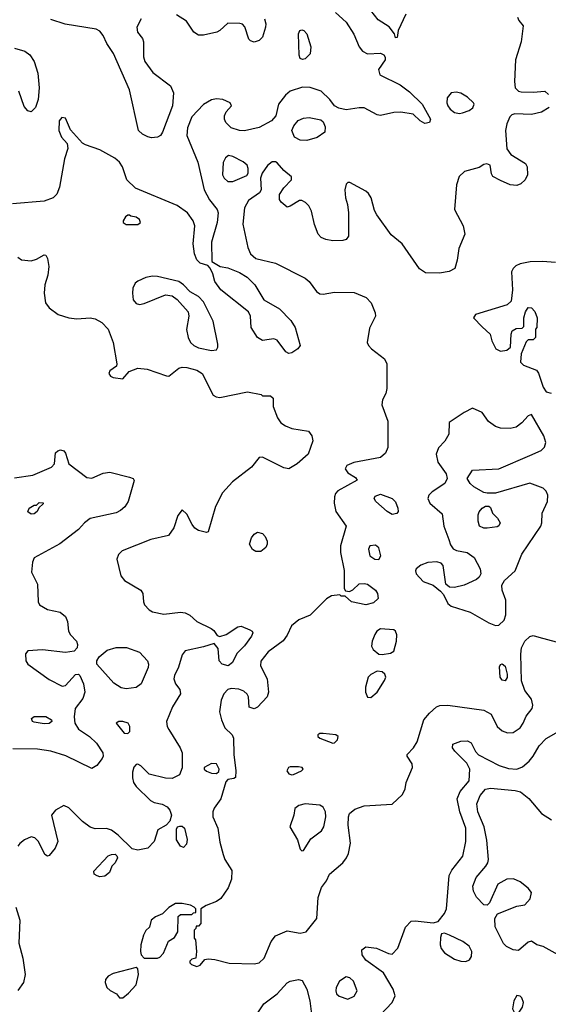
# Model space of a CAD drawing. Extents: x 1173029 to 1307123, y 522559 to 678521.
# Tile 157 of 256: x 1246646 to 1249867, y 547663 to 553660. Entities that reach past the tile are written whole.
import ezdxf

# ---------------------------------------------------------------- set-up
doc = ezdxf.new("R2010")
doc.units = 0

msp = doc.modelspace()

# ---------------------------------------------------------------- linework, layer by layer
at = {"layer": '0CON10XD'}
for points in [[(1248570, 553705), (1248635.8, 553645), (1248682.8, 553572.8), (1248714.8, 553494.8), (1248735, 553468.5), (1248765, 553452.5), (1248845, 553457.1), (1248865.7, 553445.7), (1248873, 553433), (1248872.9, 553415), (1248832.8, 553357.2), (1248841.1, 553325), (1248963.7, 553263.7), (1249022, 553222), (1249098.6, 553145), (1249150, 553055), (1249143.3, 553035), (1249115, 553029.2), (1249086.2, 553045), (1249044.4, 553084.4), (1248967.8, 553097.8), (1248925, 553095.3), (1248845, 553075.9), (1248825, 553080.6), (1248745, 553123.4), (1248715, 553124.6), (1248635, 553111.1), (1248591.2, 553121.2), (1248565, 553136.2), (1248535.7, 553175), (1248482, 553225), (1248416.6, 553246.6), (1248369.5, 553250.5), (1248295, 553224.6), (1248265, 553201.2), (1248222.3, 553145), (1248205.7, 553075), (1248180, 553045), (1248105, 553003.6), (1248015, 552984.4), (1247985, 552985.6), (1247935, 553001.9), (1247902.9, 553035), (1247893.8, 553055), (1247893.6, 553075), (1247905, 553100), (1247935.7, 553135), (1247927.5, 553155), (1247884.3, 553174.3), (1247845, 553179.2), (1247815, 553172.5), (1247765.4, 553144.6), (1247695, 553067.8), (1247667.8, 553002.2), (1247664.7, 552955), (1247731.9, 552791.9), (1247769.1, 552625), (1247802.7, 552562.7), (1247849.1, 552505), (1247855.4, 552485), (1247850, 552425), (1247814.3, 552305), (1247817.5, 552187.5), (1247867.1, 552157.1), (1247915, 552148.9), (1247985, 552120.9), (1248031.3, 552091.3), (1248077.8, 552045), (1248134.4, 551954.4), (1248228.9, 551898.9), (1248298.1, 551828.1), (1248324.4, 551785), (1248355.8, 551675), (1248341.2, 551655), (1248305, 551632), (1248285, 551628), (1248267.1, 551637.1), (1248215, 551708.6), (1248195, 551715.6), (1248166.8, 551713.2), (1248125, 551706), (1248095, 551724), (1248055.7, 551785), (1248051.4, 551855), (1248040.3, 551880.3), (1247870.9, 552015), (1247834.5, 552065), (1247822.9, 552112.9), (1247806.2, 552146.2), (1247792.5, 552162.5), (1247745, 552177.5), (1247725, 552197.1), (1247710.6, 552235), (1247703.5, 552295), (1247713.5, 552405), (1247702.7, 552435), (1247668.9, 552485), (1247605, 552529.6), (1247350.6, 552635), (1247298.9, 552685), (1247271.4, 552765), (1247255, 552792.5), (1247226.1, 552816.1), (1247135, 552866.8), (1247047.5, 552897.5), (1247029.3, 552909.3), (1246955, 552990), (1246925, 553060), (1246903.3, 553065), (1246886.7, 553045), (1246884, 552985), (1246900, 552945), (1246935.9, 552905.9), (1246939.4, 552875), (1246918, 552812), (1246889.1, 552640.9), (1246872.1, 552597.9), (1246848.8, 552575), (1246795, 552554.6), (1246602, 552538)], [(1248137.5, 553665), (1248145.7, 553635), (1248144.3, 553615), (1248125, 553553.3), (1248105.7, 553534.3), (1248075, 553524), (1248051.7, 553531.7), (1248041.7, 553541.7), (1248017.7, 553617.7), (1248004.1, 553634.1), (1247988.3, 553638.3), (1247915, 553638.5), (1247865.8, 553595), (1247846.2, 553585), (1247765, 553566.2), (1247735.5, 553565.5), (1247706.9, 553585), (1247662.4, 553652.4), (1247600.7, 553689.3)], [(1248999.2, 553695), (1248952.5, 553595), (1248947, 553553), (1248935, 553550), (1248930, 553575), (1248897.6, 553617.6), (1248829.8, 553659.8), (1248785, 553715.6)], [(1247386, 553665), (1247358.8, 553615), (1247364, 553585), (1247394, 553545), (1247400.8, 553525), (1247401.1, 553435), (1247409.4, 553405), (1247458.1, 553338.1), (1247565, 553257.8), (1247582.9, 553215), (1247577.3, 553135), (1247515.8, 552975), (1247504.2, 552955.8), (1247485, 552944.2), (1247448.3, 552941.7), (1247426.6, 552946.6), (1247395, 552962.5), (1247368.8, 552985), (1247314, 553234), (1247217.7, 553455), (1247177.5, 553515), (1247154.4, 553565), (1247135, 553590.8), (1247112.4, 553602.4), (1246922.3, 553632.3), (1246835, 553661.1)], [(1249680, 553675), (1249687.5, 553655), (1249713, 553623), (1249701.2, 553525), (1249666.9, 553415), (1249660.5, 553285), (1249665.8, 553245), (1249684.5, 553224.5), (1249701.7, 553221.7), (1249775, 553219.4), (1249845, 553225.7), (1249868.6, 553205)], [(1248368.3, 553418.3), (1248355, 553423.8), (1248348, 553445), (1248344, 553575), (1248353.3, 553595), (1248365, 553598.8), (1248376.7, 553595), (1248396, 553575), (1248420, 553495), (1248415, 553452.5), (1248385, 553421.2), (1248368.3, 553418.3)], [(1246615, 553487.7), (1246678, 553468), (1246706.7, 553446.7), (1246734, 553405), (1246756.7, 553335), (1246764, 553245), (1246758.5, 553175), (1246742.7, 553125), (1246715, 553099.4), (1246694.6, 553104.6), (1246672.2, 553132.2), (1246641.4, 553225)], [(1249325, 553088.8), (1249345, 553093.6), (1249385, 553108.1), (1249406.9, 553123.1), (1249415.7, 553145), (1249410.8, 553155), (1249375, 553188.1), (1249335, 553212.2), (1249305, 553220), (1249274.6, 553215.4), (1249250.9, 553185), (1249248.2, 553155), (1249254, 553135), (1249268.8, 553115), (1249295, 553095.4), (1249325, 553088.8)], [(1249871.9, 553125), (1249825, 553096.5), (1249765, 553082.5), (1249663.3, 553086.7), (1249645, 553080.8), (1249631.8, 553068.2), (1249614.1, 553025.9), (1249605.9, 552985), (1249613.5, 552873.5), (1249639.7, 552839.7), (1249728, 552785), (1249738.8, 552765), (1249740, 552715), (1249726, 552685), (1249698.9, 552661.1), (1249675, 552650), (1249635, 552654.4), (1249575, 552681.4), (1249530, 552705), (1249520.7, 552720.7), (1249513.6, 552773.6), (1249491.7, 552781.7), (1249475, 552779.2), (1249445, 552760), (1249356.2, 552735), (1249324.2, 552705), (1249307.1, 552655), (1249295.8, 552505), (1249348, 552405), (1249358.8, 552355), (1249322.8, 552267.2), (1249312.5, 552195), (1249298, 552145), (1249263.6, 552126.4), (1249203.7, 552116.3), (1249119.1, 552119.1), (1249082.1, 552142.1), (1248975.7, 552295), (1248910.4, 552350.4), (1248821.2, 552471.2), (1248808.1, 552498.1), (1248787.8, 552575), (1248771.1, 552601.1), (1248755, 552615.7), (1248658.6, 552668.6)], [(1248395, 552924.1), (1248355, 552926.1), (1248321.1, 552945), (1248304.4, 552985), (1248315.4, 553014.6), (1248343.1, 553046.9), (1248375, 553061.5), (1248410, 553065), (1248480.5, 553050.5), (1248495, 553037.5), (1248507.3, 553007.3), (1248506, 552975), (1248457.9, 552942.1), (1248395, 552924.1)], [(1248658.6, 552668.6), (1248645, 552668.8), (1248635, 552658.8), (1248626.6, 552623.4), (1248630.4, 552575), (1248643.5, 552535), (1248650.5, 552485), (1248648.7, 552341.3), (1248635, 552322), (1248614.4, 552315.6), (1248555, 552313.9), (1248511.7, 552321.7), (1248483.3, 552333.3), (1248465, 552354), (1248443.3, 552413.3), (1248424.6, 552495), (1248407.1, 552527.1), (1248387.4, 552547.4), (1248365, 552559.2), (1248351.7, 552558.3), (1248295, 552523.8), (1248275, 552518.8), (1248238.3, 552548.3), (1248228, 552565), (1248228, 552595), (1248254.5, 552635.5), (1248302.5, 552685), (1248303, 552703), (1248255, 552742.5), (1248215, 552789.2), (1248205, 552795.7), (1248183.8, 552795), (1248155, 552772), (1248124, 552725), (1248113.8, 552695), (1248116.7, 552625), (1248107.5, 552605), (1248041.1, 552558.9), (1248015.4, 552514.6), (1248004.6, 552415), (1248036.7, 552273.3), (1248051.8, 552235), (1248085, 552206.9), (1248205, 552177.3), (1248385, 552085.4), (1248410, 552065), (1248455, 552005.6), (1248475, 551990.6), (1248495, 551988.5), (1248565, 552000), (1248685, 551998.9), (1248757.8, 551967.8), (1248788.6, 551935), (1248812.5, 551875), (1248814.2, 551855), (1248777.6, 551782.4), (1248763.8, 551695), (1248772, 551675), (1248790, 551655), (1248869.2, 551595), (1248882.5, 551565), (1248882.5, 551415), (1248876.6, 551383.4), (1248857.1, 551345), (1248852.9, 551315), (1248889.5, 551215), (1248888.5, 551055), (1248875, 551019.2), (1248845, 550993.5), (1248683, 550963), (1248638.8, 550945), (1248630, 550925), (1248645, 550901.2), (1248691.7, 550871.7), (1248702.5, 550855), (1248585, 550790), (1248570.8, 550775), (1248564.4, 550755), (1248562.5, 550715), (1248571.5, 550665), (1248634.5, 550575), (1248600.5, 550455), (1248601.5, 550415), (1248622.9, 550305), (1248622.5, 550195), (1248631.7, 550181.7), (1248655, 550177.5), (1248675, 550186.7), (1248715, 550224), (1248745, 550226.5), (1248765, 550221.4), (1248813.8, 550185), (1248826, 550165), (1248830, 550135), (1248801.2, 550108.8), (1248755, 550095.7), (1248667.5, 550115), (1248628.3, 550148.3), (1248605, 550150), (1248597.5, 550157.5), (1248545, 550151.2), (1248515, 550133.3), (1248415, 550033.3), (1248347.5, 550005), (1248301.7, 549968.3), (1248275, 549911.2), (1248252.1, 549877.9), (1248160.1, 549809.9), (1248115.8, 549754.2), (1248112.7, 549725), (1248153.3, 549645), (1248162.5, 549565), (1248154, 549535), (1248095, 549472.5), (1248075, 549463.3), (1248045, 549472.5), (1248040, 549535), (1248032.3, 549552.3), (1248010.9, 549570.9), (1247982.1, 549582.1), (1247935, 549586.4), (1247915, 549580), (1247890, 549555), (1247873.3, 549515), (1247864.2, 549445), (1247875.6, 549395.6), (1247896.8, 549346.8), (1247940.8, 549305), (1247948.1, 549285), (1247951.5, 549185), (1247963.8, 549086.2), (1247960, 549045), (1247951.7, 549038.3), (1247915, 549033.3), (1247902.3, 549017.7), (1247871.4, 548915), (1247831.5, 548858.5), (1247821.8, 548835), (1247821.8, 548805), (1247853.1, 548735), (1247865, 548650), (1247885.8, 548575), (1247895.7, 548545), (1247938.1, 548478.1), (1247937.1, 548425), (1247916.6, 548373.4), (1247871.4, 548308.6), (1247845, 548289.4), (1247782.5, 548265), (1247750, 548245), (1247750, 548155), (1247735, 548140), (1247721.7, 548138.3), (1247720, 548125), (1247710, 548115), (1247710, 548065), (1247717.5, 548055), (1247722.5, 547985), (1247720, 547945), (1247695, 547937.5), (1247682.5, 547925), (1247682.5, 547915), (1247692.5, 547905), (1247725, 547894)], [(1247945, 552674), (1248029.3, 552710.7), (1248037.5, 552725), (1248038.8, 552755), (1248031.2, 552775), (1248008, 552795), (1247945, 552827.5), (1247917.6, 552832.4), (1247900.2, 552819.8), (1247885, 552791.2), (1247881.9, 552715), (1247892.5, 552695), (1247914.6, 552674.6), (1247945, 552674)], [(1247365, 552412), (1247382.5, 552425), (1247375, 552442.5), (1247355, 552456.7), (1247323, 552463), (1247315, 552470), (1247305, 552470), (1247290.7, 552459.3), (1247276.2, 552435), (1247276.7, 552425), (1247295, 552412.9), (1247365, 552412)], [(1246633.6, 552213.6), (1246657.3, 552197.3), (1246715, 552192.5), (1246748.9, 552201.1), (1246795, 552228), (1246805, 552226.2), (1246815.5, 552205.5), (1246822.5, 552157.5), (1246816.9, 552105), (1246798.8, 552045), (1246794.6, 551995), (1246803.5, 551935), (1246824.6, 551904.6), (1246880, 551865), (1246945, 551844.6), (1246995, 551837.8), (1247075, 551844.7), (1247105, 551838.7), (1247146, 551816), (1247185.4, 551775), (1247214.6, 551695), (1247237.5, 551565), (1247235, 551550), (1247195, 551522.5), (1247188.8, 551505), (1247199.5, 551489.5), (1247215, 551482), (1247275, 551473.3), (1247312.7, 551517.3), (1247365, 551537.5), (1247421.7, 551531.7), (1247540.3, 551490.3), (1247555, 551490), (1247615, 551538.2), (1247635, 551544.6), (1247665, 551542.3), (1247725, 551525.3), (1247757.3, 551505), (1247825, 551373.3), (1247842.7, 551362.7), (1247865, 551360), (1248035, 551392.9), (1248117, 551377), (1248125, 551370), (1248175, 551370), (1248190, 551355), (1248190, 551305), (1248216.2, 551235), (1248238, 551205), (1248265, 551185.8), (1248305, 551170.8), (1248405, 551153.8), (1248426.2, 551125), (1248431.2, 551095), (1248404.2, 551015), (1248336, 550955), (1248285, 550925.6), (1248255, 550930.6), (1248125, 550996.2), (1248105, 550993.8), (1248058.1, 550935), (1247943.6, 550846.3), (1247881.2, 550778.8), (1247839.5, 550695), (1247795, 550540), (1247785, 550537.5), (1247735, 550550), (1247713.9, 550563.9), (1247697.8, 550585), (1247665, 550649.2), (1247635, 550674), (1247609.8, 550640.2), (1247585.5, 550565), (1247552.2, 550517.8), (1247445, 550495.3), (1247271.1, 550425), (1247247.4, 550402.6), (1247237.5, 550375), (1247262.6, 550272.6), (1247285, 550244.4), (1247383.3, 550185), (1247396.2, 550165), (1247400, 550115), (1247407.3, 550097.3), (1247435, 550066), (1247454.4, 550054.4), (1247525, 550040.5), (1247625, 550050.7), (1247655, 550047.5), (1247682.7, 550032.7), (1247725, 549995.6), (1247812.3, 549952.3), (1247829.5, 549939.5), (1247850, 549910), (1247865, 549902.5), (1247905, 549916.2), (1247975, 549961.4), (1247995, 549966.5), (1248048.8, 549945), (1248063.3, 549935), (1248066, 549925), (1248058, 549905), (1248015, 549845.8), (1247969.3, 549800.7), (1247942.5, 549745), (1247915.7, 549725.7), (1247880, 549735), (1247861.2, 549755), (1247855, 549830), (1247831.7, 549861.7), (1247765, 549840), (1247655, 549815.7), (1247635, 549792), (1247613.4, 549716.6), (1247588.2, 549665), (1247584.5, 549645), (1247596, 549616), (1247620.7, 549580.7), (1247625.6, 549555), (1247577.5, 549475), (1247540.4, 549385), (1247544.5, 549355), (1247554, 549336), (1247623.1, 549225), (1247635.5, 549195), (1247635.9, 549104.1), (1247619.2, 549060.8), (1247575, 549038.5), (1247535, 549040.4), (1247434.6, 549064.6), (1247383.8, 549115), (1247365, 549126), (1247355, 549124), (1247341.5, 549108.5), (1247333.2, 549076.8), (1247333.2, 549043.2), (1247338.6, 549015), (1247355, 548990), (1247443.7, 548903.7), (1247465, 548892.9), (1247515, 548882), (1247545, 548866), (1247561.4, 548845), (1247570.8, 548815), (1247561.7, 548778.3), (1247537.5, 548755), (1247486.7, 548725), (1247466.2, 548655), (1247426.7, 548615), (1247365, 548602), (1247330.5, 548610.5), (1247245, 548693.3), (1247205, 548723.8), (1247175, 548734), (1247105, 548732), (1247075, 548742), (1247027.6, 548777.6), (1246945, 548860.6), (1246915, 548873.3), (1246864.4, 548845), (1246839.4, 548815), (1246878.6, 548655), (1246862.9, 548615), (1246825, 548568.8), (1246815, 548566.2), (1246800, 548575), (1246760, 548655), (1246737.4, 548677.4), (1246715, 548683.5), (1246674.6, 548665.4), (1246646.4, 548643.6), (1246634.6, 548625.4)], [(1249910.7, 552180.7), (1249832.2, 552187.8), (1249756.3, 552186.3), (1249695, 552172.7), (1249669.2, 552160.8), (1249652.2, 552145), (1249643.5, 552125), (1249648.9, 552015), (1249641.2, 551945), (1249615.5, 551924.5), (1249423.8, 551865), (1249411.2, 551845), (1249465, 551788.8), (1249513.3, 551745), (1249523.8, 551705), (1249546.7, 551655), (1249575, 551641.2), (1249615, 551646.7), (1249636.7, 551665), (1249640, 551745), (1249647.5, 551765), (1249670.7, 551779.3), (1249707.5, 551782.5), (1249717.5, 551792.5), (1249717.5, 551845), (1249728.3, 551881.7), (1249745, 551906.7), (1249765, 551906.2), (1249785, 551883.8), (1249800, 551845), (1249797.5, 551785), (1249790, 551775), (1249790, 551725), (1249775, 551710), (1249745, 551710), (1249731.7, 551698.3), (1249702, 551625), (1249698, 551575), (1249715.5, 551555.5), (1249795.5, 551525.5), (1249806.9, 551506.9), (1249835, 551422), (1249853.8, 551393.8), (1249885, 551385.6)], [(1247815, 551646), (1247845, 551650), (1247853.8, 551665), (1247854, 551685), (1247824.4, 551825), (1247765, 551942), (1247735.7, 551975), (1247683.7, 552003.7), (1247645, 552046), (1247615, 552065.8), (1247485, 552097.1), (1247455, 552098.9), (1247415, 552090.6), (1247365, 552068.1), (1247349.2, 552055), (1247335.7, 552025), (1247333.1, 551995), (1247338, 551955), (1247355, 551931.2), (1247375, 551926), (1247405, 551930.8), (1247535, 551984), (1247575, 551978.8), (1247605, 551956), (1247672, 551882), (1247677.5, 551855), (1247662.6, 551772.6), (1247671.9, 551725), (1247687.1, 551695), (1247707.5, 551675), (1247735, 551661.5), (1247815, 551646)], [(1249545, 549971.2), (1249565, 549971.8), (1249598, 550002), (1249608.2, 550035), (1249607.5, 550125), (1249586.9, 550185), (1249582.9, 550217.1), (1249600, 550245), (1249665, 550302.5), (1249706.2, 550405), (1249821.2, 550575), (1249827.3, 550595), (1249828.7, 550655), (1249862.6, 550725), (1249864.2, 550765), (1249855, 550787.9), (1249835, 550807.2), (1249755, 550836.8), (1249545, 550776.2), (1249495, 550776.2), (1249475, 550781.2), (1249413.3, 550815), (1249391.2, 550835), (1249373.3, 550865), (1249405, 550917.5), (1249565, 550924), (1249753.9, 551006.1), (1249824, 551036), (1249843, 551057), (1249851.1, 551085), (1249839.5, 551125), (1249765, 551256), (1249745, 551248), (1249705.6, 551205), (1249671.2, 551178.8), (1249635, 551170), (1249575, 551171.8), (1249545, 551181.8), (1249503.3, 551213.3), (1249465, 551268.8), (1249405, 551294), (1249355, 551268.6), (1249263.6, 551206.4), (1249260.6, 551135), (1249236.1, 551093.9), (1249197.9, 551052.1), (1249184.2, 551015), (1249194.2, 550965), (1249244, 550895), (1249250, 550865), (1249235.7, 550835), (1249159.4, 550785), (1249140, 550765), (1249132.5, 550745), (1249146, 550715), (1249220.6, 550650.6), (1249230.6, 550575), (1249261.1, 550495), (1249272, 550462), (1249288.3, 550438.3), (1249307.3, 550427.3), (1249372.5, 550415), (1249415.6, 550385.6), (1249452, 550315), (1249456.2, 550285), (1249445.9, 550264.1), (1249429.5, 550250.5), (1249353.4, 550216.6), (1249295, 550202.5), (1249265, 550203.8), (1249242.5, 550222.5), (1249226.2, 550336.2), (1249215, 550350), (1249187.3, 550357.3), (1249133.7, 550353.7), (1249091.1, 550338.9), (1249061.8, 550315), (1249057.2, 550302.8), (1249061.2, 550285), (1249105, 550238.9), (1249165.4, 550215.4), (1249209.7, 550179.7), (1249229.4, 550159.4), (1249255.7, 550105), (1249275, 550088.9), (1249390.9, 550050.9), (1249505, 549986.2), (1249545, 549971.2)], [(1246615, 550870), (1246725, 550887.1), (1246840, 550935), (1246858, 550955), (1246865, 551022.5), (1246877.5, 551035), (1246895, 551040), (1246915, 551033.8), (1246925, 551020), (1246944.5, 550954.5), (1247055, 550872.9), (1247085, 550868.1), (1247155, 550897.9), (1247195, 550905.4), (1247315, 550874.2), (1247337.5, 550865), (1247343.3, 550853.3), (1247306.9, 550725), (1247285.9, 550694.1), (1247259.8, 550670.2), (1247232.8, 550657.2), (1247075, 550621.3), (1247040, 550595), (1247005, 550555.6), (1246891.3, 550468.7), (1246735, 550382), (1246723.6, 550356.4), (1246717.5, 550295), (1246755, 550222.5), (1246758, 550115), (1246767, 550097), (1246815, 550068.6), (1246891.7, 550051.7), (1246925.5, 550025.5), (1246937.5, 549995), (1246944, 549935), (1246955, 549913.3), (1246991.2, 549875), (1246998, 549855), (1246996, 549835), (1246977.5, 549815), (1246925, 549805.6), (1246785, 549822.5), (1246695, 549816.7), (1246681.7, 549798.3), (1246682.9, 549755), (1246694.4, 549735), (1246825, 549641.5), (1246905, 549600), (1246925, 549605.7), (1246985, 549672.5), (1247005, 549674.2), (1247012.9, 549665), (1247035.2, 549615.2), (1247043.2, 549565), (1247030.3, 549525), (1246984.1, 549465), (1246978.1, 549415), (1246981.7, 549375), (1247005, 549338.8), (1247071.9, 549295), (1247114.1, 549254.1), (1247151.5, 549195), (1247154.4, 549175), (1247148.9, 549161.1), (1247115, 549118), (1247085, 549098.8), (1246927.3, 549177.3), (1246835, 549204.3), (1246755, 549217.8), (1246605, 549220)], [(1248915, 550646.5), (1248884.3, 550665), (1248816, 550725), (1248806.2, 550745), (1248811.2, 550758.8), (1248845, 550770), (1248916, 550745), (1248935, 550723.8), (1248951.1, 550685), (1248952.9, 550665), (1248945, 550651.9), (1248915, 550646.5)], [(1246715, 550648.8), (1246695, 550662.5), (1246703.3, 550685), (1246735, 550702.5), (1246747.5, 550702.5), (1246765, 550720), (1246788.3, 550718.3), (1246788.3, 550711.7), (1246762.5, 550687.5), (1246752.5, 550665), (1246735, 550651.2), (1246715, 550648.8)], [(1249475, 550563.8), (1249447.5, 550575), (1249440, 550605), (1249440, 550645), (1249446.4, 550663.6), (1249464.1, 550685.9), (1249485, 550697.5), (1249505, 550697.5), (1249515, 550690), (1249527.5, 550655), (1249556.7, 550625), (1249573.3, 550595), (1249565, 550576.7), (1249555, 550572), (1249495, 550564), (1249475, 550563.8)], [(1248115, 550422), (1248085, 550422), (1248065, 550434), (1248046, 550465), (1248058.6, 550505), (1248075, 550525.8), (1248095, 550538.6), (1248125, 550530.8), (1248142, 550512), (1248153.1, 550485), (1248154.2, 550465), (1248145.8, 550445), (1248115, 550422)], [(1248835, 550373.3), (1248847.5, 550395), (1248834.1, 550444.1), (1248815, 550460), (1248780, 550455), (1248771.2, 550435), (1248778.8, 550395), (1248810, 550375), (1248835, 550373.3)], [(1247725, 547894), (1247745, 547902.5), (1247773, 547937), (1247795, 547940), (1247835, 547936.2), (1247923, 547913), (1248075, 547909.4), (1248104.5, 547915.5), (1248136.2, 547943.8), (1248178.6, 548045), (1248205, 548080), (1248275, 548110), (1248355, 548095.7), (1248391.2, 548105), (1248456, 548185), (1248465.5, 548314.5), (1248484.4, 548375), (1248515.7, 548415), (1248534.4, 548455), (1248614.7, 548525.3), (1248637.8, 548555), (1248649.1, 548580.9), (1248662.1, 548645), (1248647.9, 548755), (1248648.8, 548805), (1248656.2, 548825), (1248688.6, 548851.4), (1248745, 548871.9), (1248915, 548881.4), (1248978.5, 548941.5), (1248994.2, 548975.8), (1249000, 549015), (1249038.8, 549105), (1249037.7, 549127.7), (1249007.5, 549175), (1249007.5, 549185), (1249045, 549226.2), (1249067.2, 549262.8), (1249109.2, 549395), (1249143, 549437), (1249185.3, 549474.7), (1249206.6, 549483.4), (1249254.7, 549485.3), (1249475, 549453.9), (1249519.8, 549429.7), (1249555, 549355.7), (1249585, 549328.5), (1249617.6, 549317.6), (1249652.1, 549317.9), (1249695, 549348.1), (1249713.5, 549375), (1249731.2, 549418.8), (1249768.6, 549465), (1249772.5, 549485), (1249765, 549522.5), (1249723.8, 549575), (1249703.4, 549633.4), (1249698.9, 549795), (1249703.5, 549835), (1249723.3, 549875), (1249755, 549904.4), (1249775, 549910), (1249808.9, 549898.9), (1249915, 549871.1)], [(1248855, 549793.8), (1248905, 549802), (1248926, 549815), (1248942.5, 549875), (1248944.2, 549914.2), (1248936.2, 549935), (1248925, 549944), (1248845, 549950.5), (1248821.9, 549935), (1248810, 549915), (1248792.9, 549875), (1248788.8, 549845), (1248800, 549825), (1248835, 549796.7), (1248855, 549793.8)], [(1247295, 549584.4), (1247265, 549590.6), (1247219.8, 549619.8), (1247115.6, 549735), (1247115.6, 549755), (1247130.2, 549779.8), (1247179.1, 549820.9), (1247233.9, 549836.1), (1247295.9, 549835.9), (1247375, 549807.7), (1247425.4, 549755), (1247431.5, 549735), (1247428.5, 549715), (1247385.5, 549615), (1247355, 549592.2), (1247295, 549584.4)], [(1249605, 549632.5), (1249585, 549636.7), (1249574.2, 549655), (1249570.5, 549719.5), (1249575, 549732.5), (1249585, 549737.5), (1249603.6, 549723.6), (1249616, 549675), (1249616.1, 549653.9), (1249605, 549632.5)], [(1248785, 549531.2), (1248823.3, 549565), (1248868, 549635), (1248876.1, 549656.1), (1248870, 549675), (1248855, 549688.8), (1248825, 549692), (1248785, 549671.2), (1248770, 549655), (1248752.5, 549595), (1248752.5, 549565), (1248765, 549533.8), (1248785, 549531.2)], [(1246795, 549371.5), (1246735, 549380.8), (1246723.3, 549385), (1246717.5, 549405), (1246735, 549416.2), (1246805, 549416), (1246840, 549395), (1246841.2, 549385), (1246825, 549374.4), (1246795, 549371.5)], [(1247305, 549312.5), (1247317.5, 549325), (1247316.7, 549355), (1247306.7, 549375), (1247275, 549385.7), (1247250, 549385), (1247234, 549376), (1247283.3, 549315), (1247305, 549312.5)], [(1248555, 549254.2), (1248565, 549256.2), (1248583.3, 549275), (1248586.7, 549295), (1248572.5, 549305), (1248495, 549313.3), (1248475, 549312.5), (1248462.5, 549305), (1248462.5, 549295), (1248474.1, 549284.1), (1248555, 549254.2)], [(1248805, 547558.6), (1248915.4, 547674.6), (1248932.9, 547715), (1248921.9, 547755), (1248862, 547855), (1248755, 547932), (1248732.9, 547965), (1248730, 547995), (1248755, 548012.5), (1248820, 548005), (1248892.3, 547972.3), (1248915, 547968), (1248949.4, 548005), (1248997.8, 548132.2), (1249031.3, 548168.7), (1249055, 548172.5), (1249165, 548160), (1249195, 548167.5), (1249234.7, 548215.3), (1249247.3, 548245), (1249262, 548448), (1249279.7, 548480.3), (1249346.2, 548565), (1249364.3, 548655.7), (1249363.5, 548735), (1249328.1, 548835), (1249312.5, 548915), (1249330.1, 548959.9), (1249384.5, 549025), (1249388.9, 549095), (1249371.1, 549131.1), (1249296.7, 549205), (1249283.8, 549225), (1249285, 549247.5), (1249335, 549266), (1249375, 549268), (1249396, 549255), (1249423.4, 549203.4), (1249442.2, 549182.2), (1249567.8, 549117.8), (1249625, 549098.7), (1249675, 549095.3), (1249709.9, 549110.1), (1249749.6, 549145), (1249775.2, 549174.8), (1249811.8, 549238.2), (1249855, 549281.5), (1249971.7, 549348.3)], [(1247845, 549068.8), (1247858.6, 549081.4), (1247862, 549095), (1247845, 549128), (1247815, 549129.2), (1247770, 549105), (1247770, 549095), (1247785, 549082.9), (1247815, 549071.4), (1247845, 549068.8)], [(1248305, 549060), (1248315, 549063.3), (1248362.5, 549085), (1248372.5, 549095), (1248367.5, 549105), (1248345, 549110), (1248295, 549110), (1248283.3, 549105), (1248274, 549085), (1248285, 549067.5), (1248305, 549060)], [(1249926.7, 547965), (1249835, 548015.8), (1249797.5, 548025), (1249765, 548047.5), (1249745, 548042.5), (1249685, 547990), (1249652.5, 547995), (1249613.3, 548015), (1249595, 548033.3), (1249544, 548135), (1249541.2, 548185), (1249556.7, 548215), (1249675, 548260.8), (1249725, 548270), (1249756, 548305), (1249764, 548345), (1249745, 548370), (1249695, 548409.4), (1249655, 548427.1), (1249615, 548425.8), (1249558.8, 548395), (1249509.4, 548280.6), (1249495, 548266.7), (1249475, 548268.8), (1249430, 548315), (1249411.7, 548351.7), (1249407.3, 548382.7), (1249427.5, 548435), (1249486.2, 548503.8), (1249498.9, 548525), (1249502.1, 548545), (1249493.2, 548663.2), (1249475.9, 548745), (1249437.1, 548835), (1249430.9, 548885), (1249451.3, 548935), (1249485, 548974.5), (1249515, 548979.1), (1249665.3, 548965.3), (1249696.7, 548956.7), (1249747.6, 548917.6), (1249825.8, 548825), (1249886.3, 548786.3)], [(1248365, 548597.5), (1248375, 548600), (1248419.7, 548670.3), (1248485, 548720), (1248499.2, 548745), (1248510.7, 548805), (1248509.2, 548835), (1248495, 548862.9), (1248475, 548876.7), (1248385, 548884.2), (1248347.5, 548875), (1248323.3, 548855), (1248315.8, 548815), (1248291.2, 548745), (1248338, 548665), (1248355, 548607.5), (1248365, 548597.5)], [(1247645, 548619.2), (1247625, 548626), (1247601.4, 548665), (1247600.7, 548729.3), (1247606.7, 548743.3), (1247621.7, 548748.3), (1247635, 548748), (1247650, 548735), (1247667, 548667), (1247661.7, 548638.3), (1247645, 548619.2)], [(1247135, 548440), (1247117.5, 548445), (1247100, 548455), (1247096.7, 548475), (1247185, 548566.7), (1247205, 548576.2), (1247227, 548577), (1247238.3, 548568.3), (1247242.5, 548555), (1247226.7, 548525), (1247206.4, 548503.6), (1247193.6, 548466.4), (1247165, 548444), (1247135, 548440)], [(1246622.5, 548255), (1246646.2, 548175), (1246640, 548035), (1246664.3, 547945), (1246679.2, 547845), (1246668, 547795), (1246633.6, 547746.4)], [(1247405, 547943.3), (1247485, 547944.2), (1247499.1, 547950.9), (1247521.2, 547975), (1247551.7, 548048.3), (1247589.3, 548070.7), (1247610, 548105), (1247611.7, 548198.3), (1247625, 548210), (1247695, 548210), (1247705, 548220), (1247718.3, 548221.7), (1247720, 548245), (1247710, 548255), (1247687.3, 548267.3), (1247635, 548278), (1247595, 548276.2), (1247555, 548252.5), (1247516.1, 548213.9), (1247472.5, 548195), (1247446.7, 548175), (1247436.1, 548133.9), (1247415, 548112.5), (1247401.2, 548085), (1247384.1, 548025.9), (1247382, 547985), (1247386.7, 547965), (1247405, 547943.3)], [(1249365, 547924.2), (1249387, 547933), (1249400, 547955), (1249401.1, 547985), (1249385, 548017.1), (1249345.4, 548045.4), (1249265, 548083.8), (1249235, 548096.7), (1249217, 548093), (1249209.3, 548070.7), (1249208.6, 548025), (1249215, 548003.8), (1249235, 547977.5), (1249295, 547937.8), (1249335, 547925.8), (1249365, 547924.2)], [(1247275, 547702.5), (1247309.5, 547730.5), (1247355, 547782.5), (1247369.2, 547845), (1247365, 547880), (1247355, 547887.5), (1247215, 547851.4), (1247184, 547835), (1247168, 547815), (1247166, 547795), (1247176.1, 547766.1), (1247196.4, 547746.4), (1247236.4, 547726.4), (1247255, 547702.5), (1247275, 547702.5)], [(1248085, 547592), (1248133.8, 547665), (1248214, 547726), (1248275, 547794.6), (1248295, 547804.5), (1248345, 547813.8), (1248368, 547808), (1248395.5, 547755.5), (1248413.5, 547685), (1248423.9, 547603.9)], [(1248645, 547694.4), (1248685, 547712.5), (1248701.4, 547745), (1248680, 547805), (1248658, 547825), (1248635, 547829.5), (1248594, 547805), (1248574.5, 547765.5), (1248571.4, 547745), (1248576.8, 547726.8), (1248592, 547712), (1248645, 547694.4)], [(1249675, 547606.7), (1249685, 547610), (1249708.8, 547645), (1249716.2, 547675), (1249705, 547703.3), (1249695, 547713.3), (1249675, 547716.7), (1249656.2, 547685), (1249648.8, 547635), (1249661.7, 547611.7), (1249675, 547606.7)]]:
    msp.add_lwpolyline(points, dxfattribs=at)

doc.saveas('drawing.dxf')
